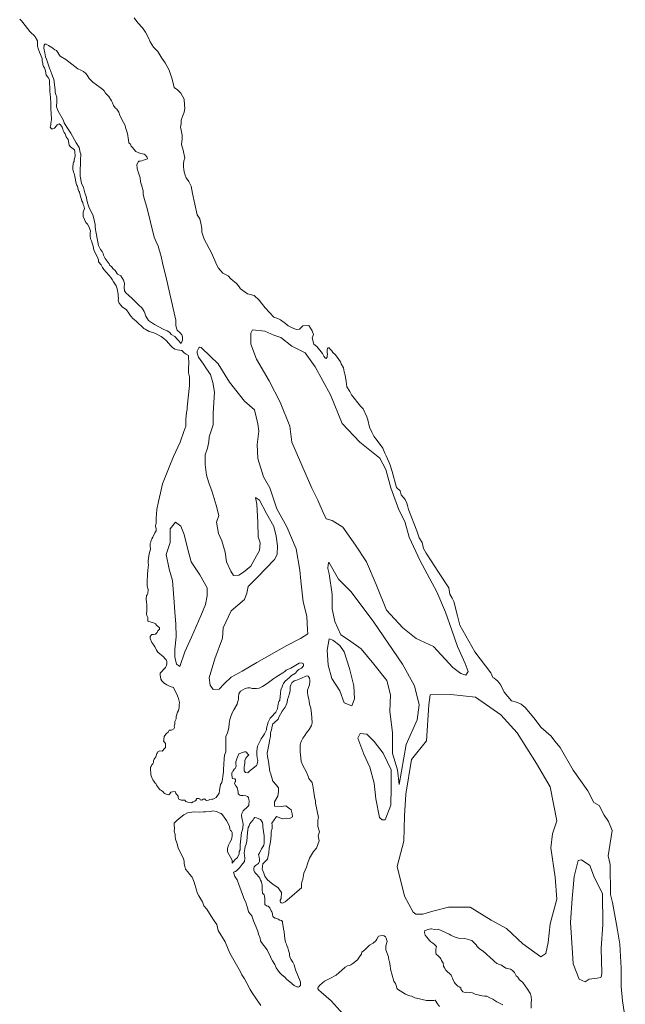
# Model space of a CAD drawing. Header units: metres. Extents: x 347609 to 404409, y 8547781 to 8605413.
# Tile 36 of 39: x 395490 to 395808, y 8600387 to 8600905. Entities that reach past the tile are written whole.
import ezdxf

# ---------------------------------------------------------------- set-up
doc = ezdxf.new("R2010")
doc.units = ezdxf.units.M
doc.layers.add('01. RIO', color=7, linetype='Continuous', lineweight=5, true_color=0x2776bb)

# ---------------------------------------------------------------- blocks, each defined once
blk = doc.blocks.new('REIORORI')
at = {"layer": '01. RIO', "color": 152, "lineweight": 15, "true_color": 0x2776bb, "flags": 128}
blk.add_lwpolyline([(395550.03, 8600905.56), (395552.1, 8600902.88), (395554.51, 8600900.36), (395556, 8600898), (395557.69, 8600895.08), (395558.57, 8600892.92), (395560.26, 8600890.05), (395562.57, 8600887.84), (395563.54, 8600886.18), (395564.74, 8600884.27), (395566.41, 8600881.88), (395568.45, 8600878.05), (395569.88, 8600873.86), (395570.6, 8600871.23), (395571.2, 8600868.84), (395572.87, 8600867.64), (395574.67, 8600865.97), (395576.34, 8600862.74), (395576.58, 8600859.75), (395576.7, 8600857.95), (395576.46, 8600855.92), (395574.79, 8600851.73), (395574.79, 8600849.82), (395574.55, 8600848.02), (395574.67, 8600847.31), (395575.39, 8600843.84), (395575.39, 8600841.92), (395575.03, 8600838.93), (395575.82, 8600836.02), (395576.69, 8600831.66), (395576.23, 8600830.37), (395576.07, 8600828.83), (395576.02, 8600827.19), (395576.23, 8600825.85), (395576.48, 8600824.47), (395576.89, 8600822.83), (395577.41, 8600821.44), (395578.89, 8600819.49), (395580.08, 8600817.08), (395580.83, 8600813.11), (395583.28, 8600801.97), (395584.72, 8600799.81), (395585.22, 8600797.62), (395585.67, 8600794.79), (395585.79, 8600792.87), (395586.87, 8600789.17), (395590.82, 8600781.87), (395591.89, 8600779.48), (395593.69, 8600775.17), (395594.52, 8600773.85), (395596.68, 8600771.22), (395599.55, 8600769.79), (395600.98, 8600768.35), (395603.97, 8600765.84), (395605.05, 8600764.52), (395606.13, 8600763.09), (395609.71, 8600760.34), (395613.3, 8600759.5), (395615.93, 8600757.11), (395617.01, 8600755.43), (395619.04, 8600753.04), (395623.59, 8600748.13), (395625.74, 8600747.42), (395627.06, 8600746.7), (395629.69, 8600744.78), (395631.12, 8600743.59), (395633.16, 8600742.51), (395635.55, 8600741.67), (395637.11, 8600741.79), (395638.9, 8600743.47), (395642.01, 8600743.71), (395643.8, 8600740.96), (395644.4, 8600738.92), (395643.8, 8600737.25), (395644.64, 8600733.9), (395646.2, 8600732.7), (395649.2, 8600728.93), (395649.86, 8600727.52), (395650.41, 8600726.86), (395651.04, 8600726.31), (395651.66, 8600727.13), (395651.66, 8600727.91), (395651.78, 8600728.42), (395651.62, 8600729.67), (395651.54, 8600730.8), (395651.86, 8600731.7), (395652.17, 8600732.01), (395652.68, 8600731.9), (395653.22, 8600731.31), (395654, 8600730.37), (395654.67, 8600729.51), (395656.07, 8600728.26), (395658.65, 8600724.63), (395658.96, 8600723.5), (395660.21, 8600721.47), (395660.64, 8600719.4), (395661.07, 8600717.6), (395661.7, 8600714.32), (395662.05, 8600711.51), (395663.53, 8600708.97), (395664.35, 8600707.21), (395669.14, 8600701.33), (395670.58, 8600699.83), (395672.49, 8600695.73), (395672.97, 8600694.02), (395673.86, 8600690.33), (395675.16, 8600687.59), (395676.18, 8600685.48), (395677.28, 8600684.04), (395677.96, 8600683.22), (395680.97, 8600679.2), (395681.99, 8600676.56), (395682.69, 8600675.11), (395683.98, 8600671.99), (395684.84, 8600670.27), (395685.81, 8600666.89), (395688.06, 8600658.56), (395690.06, 8600656.7), (395690.48, 8600654.74), (395692.59, 8600652.18), (395693.48, 8600650.34), (395693.89, 8600649.11), (395694.43, 8600646.99), (395698.76, 8600635.73), (395699.95, 8600632.02), (395701.63, 8600629.63), (395702.35, 8600626.4), (395703.78, 8600624), (395706.65, 8600619.34), (395707.84, 8600617.54), (395710.26, 8600614.05), (395715.62, 8600605.7), (395716.1, 8600602.35), (395717.36, 8600600.34), (395718.27, 8600598.46), (395720.15, 8600590.99), (395721.39, 8600586.04), (395729.34, 8600572.07), (395737.69, 8600560.99), (395738.79, 8600558.65), (395739.44, 8600558.21), (395740.36, 8600557.44), (395741.44, 8600556.63), (395742.96, 8600554.47), (395744.67, 8600550.79), (395748.52, 8600546.25), (395751.27, 8600545.65), (395753.66, 8600544.57), (395755.69, 8600542.78), (395760.3, 8600537.4), (395764.27, 8600532.19), (395769.51, 8600527.79), (395771.39, 8600525.07), (395774.11, 8600521.72), (395781.02, 8600509.79), (395788.76, 8600498.9), (395791.9, 8600492.83), (395794.63, 8600491.16), (395797.35, 8600486.13), (395799.64, 8600482.78), (395801.53, 8600478.11), (395799.44, 8600464.78), (395800.49, 8600460.17), (395800.7, 8600444.47), (395801.69, 8600440.2), (395803.84, 8600428.56), (395804.25, 8600425.63), (395805.51, 8600418.3), (395806.35, 8600405.74), (395806.35, 8600396.11), (395807.04, 8600388.47), (395808.44, 8600379.16)], dxfattribs=at)
at = {"layer": '01. RIO', "color": 152, "linetype": 'Continuous', "lineweight": 15, "true_color": 0x2776bb, "flags": 128}
for points in [[(395616.81, 8600385.97), (395612.17, 8600392.73), (395611.14, 8600394.51), (395609.3, 8600397.79), (395608.13, 8600400.12), (395606.7, 8600402.1), (395606.08, 8600403.74), (395600.41, 8600413.65), (395598.02, 8600419.46), (395594.33, 8600425.55), (395593.57, 8600428.62), (395592.14, 8600430.61), (395590.57, 8600433), (395588.31, 8600436.69), (395586.81, 8600438.54), (395586.06, 8600440.59), (395585.24, 8600442.02), (395584.14, 8600443.66), (395583.46, 8600445.03), (395582.91, 8600446.67), (395581.68, 8600450.98), (395580.59, 8600453.57), (395579.22, 8600455.15), (395578.33, 8600456.38), (395577.17, 8600457.81), (395576.76, 8600459.11), (395576.49, 8600460.75), (395576.42, 8600461.98), (395576.08, 8600463.21), (395573.21, 8600468.95), (395572.59, 8600471.62), (395571.84, 8600473.6), (395571.7, 8600474.9), (395571.63, 8600476), (395571.16, 8600477.7), (395571.29, 8600479.21), (395571.16, 8600481.12), (395571.16, 8600481.94), (395572.45, 8600483.24), (395573.82, 8600484.47), (395576.21, 8600486.32), (395578.2, 8600487.41), (395581.66, 8600487.87), (395584.71, 8600487.75), (395586.58, 8600487.9), (395587.71, 8600487.98), (395590.41, 8600488.06), (395591.46, 8600488.37), (395593.46, 8600488.06), (395594.82, 8600487.42), (395595.79, 8600486.96), (395596.53, 8600486.29), (395597.86, 8600484.53), (395598.68, 8600483.32), (395600.17, 8600480.31), (395600.52, 8600478.87), (395600.75, 8600478.09), (395601.26, 8600477.7), (395601.73, 8600477.11), (395601.61, 8600476.1), (395601.61, 8600475.35), (395601.53, 8600474.22), (395601.26, 8600473.4), (395600.44, 8600471.76), (395599.66, 8600470.35), (395599.23, 8600468.67), (395599.15, 8600467.81), (395599.15, 8600466.88), (395601.6, 8600462.44), (395601.6, 8600460.88), (395603.01, 8600462.6), (395604.38, 8600463.97), (395605.34, 8600465.81), (395605.4, 8600467.04), (395605.81, 8600467.93), (395605.95, 8600468.82), (395605.88, 8600470.46), (395606.02, 8600472.17), (395606.63, 8600476.95), (395607.04, 8600478.46), (395607.32, 8600479.62), (395607.39, 8600481.26), (395607.32, 8600482.42), (395607.11, 8600483.24), (395606.77, 8600484.75), (395606.63, 8600485.98), (395606.77, 8600487), (395607.45, 8600488.37), (395609.91, 8600490.69), (395610.37, 8600491.23), (395610.49, 8600492.25), (395610.57, 8600493.07), (395610.61, 8600493.69), (395610.41, 8600494.47), (395610.18, 8600495.45), (395609.71, 8600495.92), (395608.77, 8600496.27), (395607.52, 8600496.43), (395606.23, 8600496.58), (395605.69, 8600496.7), (395604.87, 8600497.44), (395604.75, 8600498.3), (395604.59, 8600499.2), (395604.21, 8600500.74), (395603.59, 8600501.57), (395602.83, 8600502.73), (395603.05, 8600503.29), (395603.17, 8600503.6), (395603.34, 8600503.82), (395603.34, 8600504.11), (395603.43, 8600504.71), (395602.99, 8600505.21), (395601.87, 8600505.43), (395601.69, 8600506.01), (395601.49, 8600507.55), (395601.49, 8600508), (395601.54, 8600508.44), (395601.69, 8600508.71), (395602, 8600509), (395602.25, 8600509.56), (395602.76, 8600510.38), (395603.21, 8600510.72), (395603.57, 8600511.34), (395603.68, 8600512.21), (395603.61, 8600513.02), (395603.6, 8600514.16), (395604.14, 8600515.73), (395604.83, 8600517.51), (395605.24, 8600518.33), (395607.63, 8600519.35), (395608.06, 8600519.49), (395608.79, 8600519.49), (395609.22, 8600519.25), (395609.65, 8600518.48), (395610.43, 8600517.85), (395609.75, 8600517.17), (395608.93, 8600516.07), (395608.25, 8600514.84), (395608.25, 8600513.34), (395608.11, 8600512.52), (395608.05, 8600511.39), (395607.89, 8600509.51), (395608.63, 8600508.6), (395609.91, 8600508.44), (395611.08, 8600509.58), (395612.57, 8600510.69), (395614.4, 8600512.27), (395614.82, 8600513.04), (395615.08, 8600514.91), (395614.87, 8600516.28), (395614.67, 8600518.12), (395614.6, 8600519.76), (395614.81, 8600521.2), (395615.01, 8600522.5), (395616.9, 8600526.33), (395618.07, 8600528.01), (395618.65, 8600528.94), (395619.12, 8600529.92), (395619.71, 8600531.05), (395619.75, 8600531.99), (395620.66, 8600535.15), (395621.64, 8600537.18), (395622.87, 8600538.41), (395623.88, 8600539.71), (395624.56, 8600540.32), (395625.45, 8600542.1), (395625.72, 8600543.53), (395625.86, 8600544.56), (395626.13, 8600545.86), (395626.68, 8600546.73), (395627.14, 8600550.27), (395627.2, 8600552.05), (395627.97, 8600553.71), (395628.37, 8600554.66), (395628.73, 8600555.43), (395629.41, 8600556.39), (395630.71, 8600557.62), (395631.6, 8600558.37), (395632.9, 8600559.6), (395634.95, 8600560.9), (395636.11, 8600562.26), (395636.8, 8600562.74), (395638.16, 8600563.56), (395639.19, 8600564.79), (395639.26, 8600565.82), (395638.16, 8600566.3), (395636.93, 8600566.16), (395634.2, 8600564.45), (395632.49, 8600563.49), (395630.03, 8600562.4), (395629.28, 8600561.79), (395628.39, 8600561.1), (395626.03, 8600559.6), (395624.56, 8600558.81), (395623.58, 8600558.04), (395620.78, 8600556.01), (395618.97, 8600554.78), (395617.59, 8600553.92), (395615.81, 8600552.9), (395614.38, 8600552.83), (395613.08, 8600552.76), (395612.19, 8600552.83), (395611.16, 8600553.1), (395609.87, 8600553.17), (395608.43, 8600552.83), (395607.34, 8600552.15), (395606.11, 8600551.4), (395605.22, 8600549.89), (395605.01, 8600548.18), (395605.01, 8600547.16), (395604.47, 8600545.38), (395604.33, 8600544.56), (395602.55, 8600541.62), (395601.66, 8600540.05), (395600.98, 8600538.07), (395600.5, 8600536.56), (395600.16, 8600534.44), (395599.82, 8600532.05), (395599.14, 8600529.52), (395598.31, 8600527.54), (395598.31, 8600519.47), (395597.63, 8600517.69), (395597.43, 8600515.71), (395597.36, 8600513.05), (395597.15, 8600510.24), (395597.08, 8600509.01), (395596.74, 8600506.55), (395596.61, 8600505.12), (395596.2, 8600503.41), (395595.51, 8600502.31), (395595.17, 8600500.33), (395595.03, 8600499.1), (395594.76, 8600497.8), (395593.27, 8600495.53), (395592.02, 8600494.67), (395591.43, 8600494.55), (395590.92, 8600494.59), (395589.91, 8600494.43), (395589.28, 8600493.96), (395588.15, 8600493.89), (395587.68, 8600494.28), (395587.13, 8600494.71), (395586.35, 8600494.51), (395585.69, 8600494.08), (395584.91, 8600494.24), (395584.6, 8600494.78), (395583.93, 8600494.98), (395583.03, 8600494.9), (395582.76, 8600494.47), (395582.68, 8600493.96), (395581.94, 8600493.57), (395581.2, 8600493.14), (395580.26, 8600492.71), (395579.52, 8600492.75), (395578.39, 8600492.99), (395577.37, 8600493.26), (395576.75, 8600493.96), (395575.69, 8600494.12), (395574.91, 8600494.08), (395574.12, 8600494.31), (395573.58, 8600494.63), (395573.27, 8600495.37), (395573.19, 8600496.15), (395572.41, 8600497.28), (395571.9, 8600497.91), (395571.67, 8600498.53), (395570.3, 8600498.46), (395569.4, 8600498.18), (395568.86, 8600497.32), (395568.31, 8600496.93), (395567.41, 8600496.97), (395566.86, 8600497.28), (395566.32, 8600497.52), (395565.65, 8600497.95), (395565.42, 8600498.34), (395564.52, 8600499.16), (395563.78, 8600499.51), (395563.19, 8600500.02), (395562.96, 8600500.6), (395561.79, 8600501.93), (395561.44, 8600502.75), (395561.01, 8600503.22), (395560.38, 8600504.08), (395559.95, 8600504.82), (395559.64, 8600505.41), (395559.4, 8600505.88), (395558.97, 8600506.93), (395558.9, 8600507.44), (395558.9, 8600508.07), (395558.66, 8600510.25), (395558.7, 8600511.35), (395559.05, 8600511.74), (395559.25, 8600512.25), (395559.48, 8600512.67), (395559.91, 8600513.22), (395560.26, 8600513.81), (395560.3, 8600514.82), (395560.62, 8600515.68), (395560.97, 8600516.19), (395561.51, 8600516.85), (395561.75, 8600517.25), (395561.9, 8600517.99), (395562.02, 8600518.53), (395562.33, 8600518.96), (395562.61, 8600519.39), (395562.96, 8600519.71), (395563.7, 8600520.02), (395564.76, 8600519.78), (395565.18, 8600520.1), (395565.81, 8600521.11), (395566.2, 8600521.39), (395566.59, 8600521.82), (395566.59, 8600522.75), (395566.51, 8600523.81), (395566.12, 8600524.55), (395565.54, 8600525.1), (395565.73, 8600525.55), (395565.69, 8600525.96), (395565.96, 8600527.56), (395566.75, 8600528.73), (395567.18, 8600529.16), (395568.08, 8600529.78), (395568.5, 8600530.87), (395569.8, 8600530.85), (395570.91, 8600531.61), (395571.28, 8600532.2), (395571.12, 8600533.03), (395571.43, 8600533.98), (395571.49, 8600535.45), (395572.14, 8600536.9), (395572.2, 8600538.03), (395572.88, 8600540.37), (395573.36, 8600541.19), (395573.7, 8600542.7), (395573.77, 8600544.34), (395573.9, 8600545.36), (395573.43, 8600547.55), (395572.95, 8600548.85), (395570.83, 8600553.22), (395568.98, 8600553.91), (395567.34, 8600554.66), (395565.91, 8600555.55), (395564.75, 8600556.78), (395564.2, 8600557.67), (395563.86, 8600559.92), (395563.79, 8600560.88), (395566.59, 8600563.89), (395567.14, 8600564.91), (395567.27, 8600565.8), (395567.27, 8600566.96), (395567, 8600567.78), (395566.32, 8600568.6), (395565.5, 8600569.49), (395562.63, 8600571.89), (395561.94, 8600572.98), (395561.6, 8600573.39), (395560.99, 8600574.62), (395560.44, 8600575.65), (395559.41, 8600577.01), (395558.59, 8600579.06), (395558.53, 8600580.16), (395559, 8600580.83), (395559.43, 8600581.13), (395559.79, 8600581.15), (395560.32, 8600581.2), (395561.27, 8600581.34), (395562.13, 8600582.29), (395562.58, 8600583.03), (395563.37, 8600583.96), (395563.41, 8600584.66), (395561.85, 8600586.05), (395561.41, 8600586.73), (395560.23, 8600587.24), (395558.51, 8600587.78), (395557.88, 8600588), (395557.3, 8600588.28), (395557.26, 8600590.11), (395556.71, 8600591.13), (395556.55, 8600592.1), (395556.79, 8600593.7), (395556.83, 8600594.17), (395556.79, 8600595.31), (395556.75, 8600595.93), (395556.71, 8600597.26), (395556.59, 8600597.73), (395556.55, 8600598.7), (395556.51, 8600599.29), (395556.48, 8600599.76), (395556.44, 8600600.27), (395556.59, 8600601.2), (395556.63, 8600601.75), (395557.02, 8600602.1), (395557.37, 8600602.81), (395557.41, 8600604.88), (395557.26, 8600605.31), (395557.06, 8600606.13), (395556.94, 8600606.99), (395556.94, 8600607.57), (395556.87, 8600608.08), (395556.87, 8600608.67), (395557.18, 8600612.96), (395557.22, 8600614.84), (395557.41, 8600616.56), (395557.61, 8600617.65), (395557.49, 8600619.1), (395557.45, 8600619.99), (395558.04, 8600623.7), (395558.72, 8600626.12), (395558.57, 8600627.84), (395558.6, 8600629.07), (395558.82, 8600629.8), (395559.06, 8600630.76), (395559.49, 8600631.56), (395559.98, 8600632.38), (395560.93, 8600634.68), (395561.67, 8600635.74), (395561.75, 8600636.87), (395561.55, 8600637.49), (395561.28, 8600638.27), (395561.44, 8600639.21), (395561.75, 8600639.64), (395561.75, 8600640.85), (395561.71, 8600641.75), (395561.9, 8600645.23), (395561.98, 8600646.2), (395561.98, 8600646.87), (395562.96, 8600651.18), (395563.98, 8600655.7), (395565.08, 8600660.48), (395568.57, 8600669.16), (395570.87, 8600674.75), (395574.34, 8600682.34), (395576.29, 8600687.93), (395577.37, 8600690.79), (395577.3, 8600692.43), (395577.37, 8600694.41), (395577.44, 8600696.05), (395577.64, 8600697.9), (395577.92, 8600699.61), (395578.05, 8600700.84), (395579.15, 8600712.19), (395579.15, 8600716.7), (395578.74, 8600718.75), (395578.74, 8600720.25), (395578.67, 8600721.82), (395578.87, 8600723.4), (395578.67, 8600727.98), (395577.51, 8600728.73), (395576.35, 8600729.34), (395575.18, 8600730.64), (395572.72, 8600730.91), (395571.48, 8600731.26), (395570.32, 8600732.21), (395569.57, 8600732.83), (395566.97, 8600735.9), (395565.74, 8600736.93), (395564.38, 8600738.02), (395561.37, 8600739.6), (395560, 8600740.07), (395557.95, 8600740.62), (395555.9, 8600741.71), (395555.22, 8600742.12), (395551.12, 8600745.95), (395550.23, 8600746.7), (395549.27, 8600747.59), (395548.66, 8600748.35), (395547.84, 8600749.37), (395547.36, 8600750.26), (395546.06, 8600751.97), (395543.87, 8600753.61), (395543.12, 8600754.5), (395542.16, 8600755.52), (395541.68, 8600757.03), (395541.82, 8600757.98), (395541.75, 8600759.08), (395541.62, 8600760.17), (395541.14, 8600763.04), (395540.73, 8600764.61), (395539.16, 8600766.73), (395538.61, 8600767.9), (395537.86, 8600768.99), (395536.9, 8600770.08), (395535.4, 8600771.72), (395534.23, 8600773.16), (395533.41, 8600774.32), (395532.73, 8600775.62), (395531.43, 8600777.19), (395531.36, 8600778.22), (395531.02, 8600779.11), (395528.97, 8600783.55), (395528.56, 8600785.4), (395528.01, 8600786.97), (395527.67, 8600788.34), (395527.19, 8600789.36), (395526.92, 8600790.8), (395526.99, 8600792.37), (395527.19, 8600793.46), (395526.24, 8600795.85), (395525.62, 8600796.95), (395524.73, 8600797.91), (395523.98, 8600799.41), (395523.23, 8600800.98), (395523.37, 8600802.21), (395523.3, 8600803.31), (395523.91, 8600805.22), (395523.57, 8600806.59), (395523.23, 8600807.41), (395523.03, 8600808.36), (395522.55, 8600809.32), (395521.56, 8600812.95), (395521.44, 8600813.89), (395520.94, 8600814.36), (395520.66, 8600815.26), (395520.47, 8600816.16), (395520.23, 8600816.98), (395519.84, 8600817.68), (395519.61, 8600818.42), (395518.94, 8600822.02), (395518.79, 8600823.23), (395518.63, 8600823.74), (395518.28, 8600824.4), (395517.85, 8600825.96), (395517.85, 8600827.17), (395517.97, 8600828.74), (395518.2, 8600829.56), (395518.55, 8600829.95), (395518.55, 8600830.61), (395518.67, 8600831.59), (395519.14, 8600832.76), (395519.14, 8600833.66), (395518.94, 8600834.4), (395518.83, 8600835.18), (395518.71, 8600836.08), (395517.38, 8600837.13), (395516.68, 8600837.68), (395515.98, 8600838.62), (395515.43, 8600841.51), (395514.34, 8600843.03), (395513.75, 8600844.48), (395513.36, 8600845.26), (395512.73, 8600846.24), (395512.62, 8600846.98), (395512.23, 8600848.03), (395511.87, 8600848.54), (395511.44, 8600849.2), (395510.59, 8600849.79), (395509.65, 8600849.24), (395509.18, 8600848.81), (395508.87, 8600848.42), (395508.55, 8600847.95), (395508.16, 8600847.45), (395507.42, 8600847.21), (395506.64, 8600847.21), (395506.02, 8600847.99), (395506.09, 8600848.7), (395506.25, 8600849.2), (395506.29, 8600849.87), (395506.45, 8600851.2), (395506.6, 8600851.86), (395506.64, 8600852.6), (395506.64, 8600853.23), (395506.48, 8600854.24), (395506.25, 8600858.54), (395506.25, 8600860.77), (395506.02, 8600865.69), (395505.82, 8600866.39), (395505.74, 8600868.15), (395505.7, 8600869.32), (395505.59, 8600870.69), (395505.66, 8600871.31), (395505.63, 8600871.82), (395505.55, 8600872.99), (395504.84, 8600874.24), (395503.91, 8600875.41), (395503.48, 8600877.6), (395502.93, 8600879.2), (395502.5, 8600879.91), (395502.15, 8600881.04), (395502.03, 8600881.7), (395501.76, 8600882.84), (395501.68, 8600884.09), (395500.35, 8600887.45), (395499.84, 8600888.89), (395499.34, 8600890.61), (395499.26, 8600891.47), (395499.22, 8600892.64), (395499.22, 8600893.5), (395498.01, 8600895.49), (395497.5, 8600896.2), (395495.94, 8600897.64), (395495.2, 8600898.38), (395491.48, 8600903.17), (395490.79, 8600903.99), (395489.9, 8600904.88)], [(395574.77, 8600734.2), (395575.12, 8600735.22), (395575.46, 8600735.97), (395575.46, 8600737.68), (395575.18, 8600738.85), (395574.23, 8600739.94), (395572.65, 8600741.31), (395571.97, 8600743.56), (395571.97, 8600746.57), (395567.17, 8600768.06), (395565.07, 8600776.64), (395564.23, 8600779.99), (395562.77, 8600785.43), (395561.72, 8600787.73), (395560.68, 8600790.25), (395556.7, 8600805.95), (395555.44, 8600810.49), (395554.85, 8600812.77), (395554.85, 8600814.56), (395554.01, 8600817.67), (395553.53, 8600819.35), (395553.29, 8600821.38), (395552.21, 8600824.49), (395551.74, 8600826.28), (395551.5, 8600828.44), (395552.34, 8600829.95), (395552.61, 8600830.17), (395553.26, 8600830.19), (395554.06, 8600830.31), (395555.02, 8600830.64), (395556.6, 8600831.24), (395557.07, 8600831.42), (395557.03, 8600832.02), (395556.78, 8600832.52), (395555.96, 8600833.5), (395555.33, 8600833.92), (395553.63, 8600834.26), (395552.5, 8600834.61), (395550.91, 8600835.31), (395549.08, 8600837.5), (395548.53, 8600838.11), (395548.12, 8600839.07), (395547.23, 8600839.82), (395547.09, 8600841.46), (395547.03, 8600842.35), (395546.82, 8600843.72), (395546.48, 8600845.22), (395545.93, 8600846.79), (395545.52, 8600847.95), (395545.39, 8600848.84), (395544.5, 8600850.42), (395542.58, 8600854.18), (395542.04, 8600856.02), (395541.01, 8600857.52), (395540.05, 8600858.21), (395539.23, 8600859.51), (395538.69, 8600860.87), (395538.28, 8600861.83), (395537.59, 8600862.86), (395536.77, 8600864.22), (395535.88, 8600865.04), (395535.06, 8600865.86), (395534.38, 8600867.1), (395533.7, 8600867.92), (395532.19, 8600868.87), (395528.3, 8600871.74), (395526.52, 8600873.59), (395525.43, 8600875.43), (395524.74, 8600876.32), (395523.51, 8600877.28), (395522.15, 8600878.03), (395520.57, 8600878.72), (395514.12, 8600883.7), (395511.13, 8600885.38), (395509.21, 8600888.37), (395508.43, 8600888.8), (395507.49, 8600889.46), (395506.75, 8600889.97), (395505.03, 8600891.03), (395503.78, 8600891.69), (395503.19, 8600891.73), (395502.72, 8600891.14), (395502.61, 8600889.66), (395503.04, 8600887.08), (395503.31, 8600886.11), (395503.54, 8600885.09), (395504.09, 8600883.88), (395505.73, 8600878.53), (395506.04, 8600877.86), (395506.98, 8600875.36), (395507.14, 8600874.86), (395507.76, 8600873.64), (395508.03, 8600872.43), (395508, 8600871.81), (395508.46, 8600868.88), (395508.54, 8600867.63), (395508.58, 8600866.34), (395508.89, 8600865.29), (395509.44, 8600863.84), (395509.48, 8600863.06), (395509.44, 8600860.91), (395509.21, 8600859.54), (395509.25, 8600858.8), (395509.71, 8600857.43), (395510.22, 8600856.46), (395512.72, 8600851.93), (395513.31, 8600850.25), (395514.67, 8600848.1), (395516.86, 8600844.89), (395519.6, 8600839.74), (395521.16, 8600837.36), (395521.67, 8600834.78), (395521.98, 8600833.84), (395521.98, 8600832.71), (395521.94, 8600831.73), (395521.86, 8600830.83), (395521.86, 8600829.74), (395521.74, 8600824.7), (395521.63, 8600823.72), (395521.63, 8600822.32), (395522.41, 8600818.53), (395523.38, 8600816.38), (395524.24, 8600813.53), (395524.87, 8600811.54), (395525.18, 8600809.74), (395525.41, 8600808.88), (395525.73, 8600807.79), (395526.35, 8600806.15), (395528.58, 8600801.46), (395529.24, 8600798.49), (395529.55, 8600796.77), (395529.63, 8600795.79), (395529.79, 8600794.27), (395529.87, 8600793.25), (395530.18, 8600792.24), (395531.39, 8600785.83), (395531.78, 8600785.09), (395532.48, 8600783.65), (395533.3, 8600782.63), (395533.73, 8600781.65), (395534.01, 8600780.79), (395534.48, 8600779.66), (395534.83, 8600778.96), (395536.94, 8600776.15), (395537.29, 8600775.36), (395538.11, 8600774.7), (395538.97, 8600773.72), (395540.14, 8600772.67), (395541.35, 8600770.64), (395543.12, 8600769.81), (395544.49, 8600767.55), (395544.9, 8600766.6), (395544.97, 8600765.57), (395544.9, 8600763.93), (395545.03, 8600761.88), (395545.79, 8600760.99), (395547.36, 8600759.49), (395549.13, 8600757.98), (395550.23, 8600756.75), (395552.62, 8600754.43), (395554.12, 8600752.93), (395554.81, 8600752.04), (395555.42, 8600751.08), (395555.7, 8600750.26), (395556.24, 8600748.69), (395557.68, 8600746.43), (395560.82, 8600744.18), (395565.4, 8600741.78), (395567.45, 8600740.96), (395568.96, 8600740.07), (395569.64, 8600738.98), (395571.42, 8600737.89), (395572.92, 8600736.38), (395574.77, 8600734.2)], [(395638.05, 8600447.93), (395638.05, 8600449.6), (395638.29, 8600451.04), (395638.77, 8600452.47), (395639.36, 8600455.58), (395640.68, 8600458.81), (395641.28, 8600460.49), (395642.35, 8600463.6), (395644.51, 8600467.07), (395646.06, 8600468.74), (395647.38, 8600472.69), (395646.9, 8600475.32), (395647.62, 8600477.36), (395646.66, 8600480.11), (395646.66, 8600481.66), (395646.78, 8600483.46), (395647.14, 8600485.01), (395645.48, 8600492.38), (395645.55, 8600493.75), (395645.21, 8600494.84), (395645, 8600495.8), (395644.8, 8600497.03), (395644.46, 8600499.28), (395644.18, 8600500.58), (395644.05, 8600501.54), (395643.84, 8600502.36), (395643.77, 8600503.25), (395642.68, 8600504.48), (395641.93, 8600505.37), (395641.86, 8600506.19), (395641.52, 8600507.01), (395640.56, 8600509.13), (395638.78, 8600512.27), (395637.9, 8600514.46), (395637.83, 8600516.3), (395637.42, 8600519.38), (395637.42, 8600520.2), (395637.48, 8600523.07), (395637.96, 8600524.99), (395638.78, 8600526.69), (395639.95, 8600528.06), (395640.83, 8600529.43), (395642.2, 8600531.21), (395643.36, 8600533.33), (395643.7, 8600534.76), (395643.57, 8600537.29), (395643.43, 8600539.61), (395643.29, 8600540.91), (395642.95, 8600542.42), (395642.75, 8600543.51), (395642.41, 8600544.47), (395642.13, 8600546.11), (395641.93, 8600547.2), (395641.65, 8600548.36), (395641.45, 8600549.46), (395641.31, 8600550.48), (395641.24, 8600551.92), (395642.27, 8600554.72), (395642.47, 8600556.43), (395642.47, 8600557.25), (395642.41, 8600558.14), (395641.72, 8600559.23), (395640.7, 8600559.44), (395637.83, 8600558.07), (395635.23, 8600556.98), (395634.34, 8600556.77), (395633.04, 8600555.82), (395632.5, 8600554.72), (395632.15, 8600553.63), (395632.15, 8600551.65), (395631.81, 8600550.21), (395631.27, 8600548.43), (395630.72, 8600546.93), (395630.51, 8600545.49), (395629.9, 8600543.72), (395629.49, 8600542.9), (395627.98, 8600540.78), (395626.21, 8600537.63), (395625.8, 8600536.67), (395623.75, 8600534.69), (395623.06, 8600534.15), (395622.65, 8600533.05), (395622.31, 8600531.07), (395621.9, 8600529.43), (395621.76, 8600527.45), (395621.42, 8600526.08), (395621.01, 8600523.21), (395620.12, 8600518.7), (395620.33, 8600516.99), (395620.81, 8600514.46), (395621.54, 8600509.14), (395622.02, 8600507.71), (395622.98, 8600504), (395624.89, 8600502.09), (395625.97, 8600500.53), (395626.09, 8600498.62), (395625.61, 8600496.1), (395623.93, 8600493.11), (395623.93, 8600490.96), (395627.52, 8600490.72), (395629.92, 8600491.08), (395632.67, 8600488.93), (395633.14, 8600486.89), (395633.38, 8600485.22), (395631.83, 8600484.38), (395630.39, 8600484.62), (395628.12, 8600484.14), (395625.01, 8600485.46), (395622.5, 8600481.99), (395622.74, 8600480.91), (395622.62, 8600479.12), (395622.26, 8600477.44), (395622.26, 8600475.41), (395621.78, 8600472.06), (395621.18, 8600468.71), (395620.94, 8600466.32), (395620.23, 8600462.97), (395617.83, 8600460.57), (395617.48, 8600457.82), (395617.6, 8600457.34), (395618.31, 8600455.67), (395618.91, 8600454.11), (395620.11, 8600452.32), (395621.42, 8600451.12), (395622.98, 8600449.93), (395625.85, 8600448.01), (395627.64, 8600445.5), (395627.4, 8600442.27), (395626.85, 8600441.43), (395626.85, 8600440.69), (395627.02, 8600440.33), (395627.52, 8600439.98), (395628.19, 8600439.8), (395628.83, 8600440.2), (395629.55, 8600440.58), (395633.01, 8600443.62), (395637.07, 8600447.05), (395638.05, 8600447.93)], [(395660.03, 8600381.48), (395653.69, 8600388.54), (395648.55, 8600392.97), (395647.33, 8600394.06), (395646.96, 8600394.59), (395646.8, 8600394.86), (395646.75, 8600395.39), (395646.87, 8600395.66), (395647.07, 8600395.93), (395647.83, 8600396.73), (395650.15, 8600398.79), (395653.09, 8600400.28), (395656.37, 8600401.98), (395657.89, 8600403.45), (395660.71, 8600405.78), (395661.07, 8600406.25), (395662.34, 8600406.98), (395663.36, 8600407.16), (395663.99, 8600407.45), (395665.06, 8600408.15), (395667.6, 8600410.12), (395668.9, 8600412.1), (395669.65, 8600412.99), (395669.92, 8600414.09), (395671.36, 8600415.32), (395673.89, 8600417.71), (395675.8, 8600418.8), (395677.24, 8600420.03), (395677.72, 8600420.99), (395678.54, 8600422.5), (395680.59, 8600422.91), (395681.59, 8600422.7), (395682.29, 8600422.23), (395682.65, 8600421.37), (395683.27, 8600419.73), (395682.53, 8600417.47), (395682.45, 8600416.65), (395682.53, 8600415.4), (395683.95, 8600411.57), (395683.98, 8600409.93), (395684.41, 8600409.19), (395684.77, 8600406.77), (395684.92, 8600405.75), (395684.96, 8600405.13), (395686.72, 8600398.91), (395687.11, 8600398.37), (395687.58, 8600397.63), (395688.12, 8600396.02), (395688.24, 8600395.2), (395688.67, 8600394.62), (395692.85, 8600391.96), (395693.98, 8600391.49), (395695.08, 8600391.14), (395695.94, 8600390.87), (395697.73, 8600390.09), (395698.63, 8600389.85), (395703.93, 8600388.74), (395704.91, 8600388.74), (395706.45, 8600388.6), (395707.81, 8600388.65), (395708.43, 8600388.8), (395709.59, 8600386.95), (395710.75, 8600385.59)], [(395744.01, 8600386.33), (395740.85, 8600387.93), (395738.78, 8600389.38), (395737.22, 8600390.12), (395735.69, 8600390.86), (395734.44, 8600390.86), (395733.12, 8600391.17), (395731.67, 8600391.41), (395731.51, 8600391.41), (395729.52, 8600392.07), (395728.08, 8600392.62), (395726.75, 8600392.93), (395724.91, 8600393.01), (395724.25, 8600392.93), (395723.04, 8600393.2), (395721.87, 8600394.65), (395721.87, 8600395.39), (395721.09, 8600395.86), (395720.3, 8600396.13), (395718.94, 8600397.54), (395718.59, 8600398.09), (395717.88, 8600399.34), (395717.61, 8600400.43), (395717.18, 8600401.17), (395716.79, 8600402.07), (395714.02, 8600404.69), (395713.31, 8600405.78), (395712.84, 8600406.76), (395712.57, 8600408.44), (395712.34, 8600408.91), (395711.79, 8600409.65), (395711.36, 8600410.55), (395711.01, 8600411.13), (395710.58, 8600411.6), (395709.88, 8600412.38), (395709.29, 8600412.77), (395708.94, 8600413.09), (395708.74, 8600413.55), (395708.82, 8600414.57), (395708.82, 8600415.72), (395709.1, 8600417.02), (395708.14, 8600418.12), (395707.18, 8600418.87), (395706.22, 8600419.55), (395705.47, 8600420.23), (395703.97, 8600422.01), (395703.22, 8600422.97), (395702.74, 8600424.4), (395703.08, 8600425.43), (395706.22, 8600426.39), (395706.57, 8600426.39), (395708.07, 8600426.05), (395710.05, 8600426.11), (395715.73, 8600423.52), (395716.75, 8600423.04), (395717.71, 8600422.56), (395719.01, 8600421.94), (395720.65, 8600421.4), (395724, 8600421.26), (395727.69, 8600420.17), (395729.94, 8600417.98), (395730.49, 8600417.09), (395731.72, 8600415.86), (395733.7, 8600414.63), (395739.12, 8600409.73), (395739.56, 8600409.17), (395740.95, 8600408.12), (395742.24, 8600407.52), (395743.33, 8600407.3), (395745.6, 8600405.73), (395748.06, 8600405.22), (395749.08, 8600404.44), (395750.09, 8600403.38), (395751.03, 8600401.71), (395751.89, 8600400.96), (395752.82, 8600399.56), (395753.41, 8600399.01), (395754.5, 8600398.07), (395757.07, 8600394.68), (395758.51, 8600392.22), (395758.92, 8600390.72), (395759.06, 8600388.74), (395758.99, 8600387.71), (395758.85, 8600384.7)]]:
    blk.add_lwpolyline(points, dxfattribs=at)
at = {"layer": '01. RIO', "color": 152, "lineweight": 15, "true_color": 0x2776bb, "flags": 128}
for points in [[(395623.53, 8600738.56), (395618.91, 8600740.77), (395612.29, 8600741.43), (395611.41, 8600739.66), (395611.41, 8600733.94), (395614.5, 8600726.01), (395621.11, 8600714.55), (395626.84, 8600703.31), (395631.91, 8600690.76), (395633.01, 8600682.39), (395643.61, 8600658.1), (395646.69, 8600651.93), (395649.56, 8600645.32), (395651.1, 8600642.02), (395654.19, 8600641.14), (395659.92, 8600637.61), (395666.53, 8600628.14), (395672.26, 8600619.33), (395677.33, 8600607.43), (395682.84, 8600593.98), (395691.44, 8600584.73), (395698.49, 8600579), (395707.53, 8600574.82), (395717.68, 8600563.77), (395721.87, 8600560.69), (395724.51, 8600559.81), (395725.83, 8600561.79), (395724.29, 8600565.98), (395720.1, 8600574.79), (395717.24, 8600583.38), (395713.93, 8600592.85), (395709.3, 8600603.65), (395700.49, 8600619.97), (395694.76, 8600632.31), (395692.55, 8600640.68), (395689.25, 8600646.85), (395685.06, 8600658.3), (395682.41, 8600668), (395679.33, 8600673.94), (395668.75, 8600682.31), (395659.49, 8600692.23), (395653.3, 8600707.29), (395645.37, 8600722.05), (395640.08, 8600729.32), (395633.03, 8600732.85), (395627.3, 8600737.47)], [(395585.71, 8600731.83), (395594.35, 8600723.54), (395600.22, 8600713.87), (395608.17, 8600703.86), (395613.35, 8600699.37), (395615.14, 8600691.95), (395615.69, 8600688.15), (395614.74, 8600681.09), (395615.14, 8600673.76), (395618.13, 8600664.13), (395621.53, 8600658.26), (395625.2, 8600647.27), (395630.49, 8600637.9), (395635.25, 8600626.19), (395637.29, 8600615.04), (395637.69, 8600609.34), (395638.92, 8600598.35), (395640.95, 8600590.75), (395641.36, 8600583.69), (395641.49, 8600581.52), (395637.56, 8600579.08), (395630.5, 8600575.42), (395614.59, 8600566.43), (395606.85, 8600561.82), (395601.15, 8600558.7), (395597.48, 8600555.3), (395594.9, 8600552.45), (395591.64, 8600552.18), (395590.01, 8600554.49), (395589.61, 8600558.42), (395592.59, 8600568.33), (395596.53, 8600579.19), (395596.94, 8600584.62), (395601.15, 8600593.57), (395608.21, 8600599.68), (395609.43, 8600602.94), (395610.11, 8600606.47), (395615, 8600611.35), (395624.01, 8600620.59), (395625.37, 8600623.32), (395625.51, 8600627.82), (395624.83, 8600632.87), (395623.6, 8600637.93), (395619.77, 8600644.75), (395616.09, 8600651.85), (395613.9, 8600653.21), (395614.59, 8600649.8), (395615.13, 8600640.11), (395615.27, 8600632.6), (395616.36, 8600629.33), (395615.95, 8600625.37), (395613.63, 8600621), (395611.44, 8600617.18), (395607.62, 8600613.9), (395605.16, 8600612.4), (395602.29, 8600612.26), (395600.93, 8600614.45), (395598.74, 8600619.36), (395597.92, 8600624.55), (395596.29, 8600630.42), (395594.51, 8600634.24), (395593.42, 8600640.25), (395594.64, 8600643.84), (395593.27, 8600649.16), (395591.22, 8600656.26), (395589.31, 8600661.04), (395588.08, 8600664.99), (395587.53, 8600670.59), (395587.53, 8600675.64), (395588.76, 8600679.19), (395589.31, 8600682.47), (395589.58, 8600685.12), (395591.63, 8600691.4), (395591.63, 8600697.68), (395592.31, 8600708.74), (395591.49, 8600713.79), (395590.26, 8600718.02), (395588.08, 8600720.88), (395586.57, 8600723.34), (395584.03, 8600727.12), (395583.17, 8600729.25), (395583.26, 8600730.28), (395584.15, 8600731.92), (395584.74, 8600732.24), (395585.33, 8600732.14)], [(395574.15, 8600564.36), (395576.71, 8600572.04), (395580.34, 8600579.72), (395585.25, 8600591.03), (395587.6, 8600597), (395588.45, 8600601.48), (395588.45, 8600605.75), (395584.61, 8600612.58), (395580.13, 8600619.41), (395578.21, 8600626.66), (395576.5, 8600633.7), (395574.58, 8600638.18), (395571.8, 8600640.31), (395569.03, 8600636.69), (395569.03, 8600629.65), (395566.89, 8600623.25), (395568.6, 8600615.57), (395570.31, 8600609.59), (395571.16, 8600598.28), (395571.59, 8600592.95), (395572.02, 8600586.76), (395572.23, 8600579.94), (395571.59, 8600573.54), (395571.59, 8600569.48), (395572.46, 8600565.6), (395573.42, 8600564.83)], [(395652.56, 8600619.29), (395657.56, 8600610.28), (395664.23, 8600603.61), (395676.24, 8600587.61), (395691.25, 8600565.6), (395697.59, 8600554.27), (395699.93, 8600544.27), (395698.92, 8600536.26), (395693.25, 8600523.26), (395689.58, 8600502.25), (395688.58, 8600509.92), (395685.92, 8600518.59), (395685.92, 8600529.59), (395684.56, 8600540.7), (395684.98, 8600549.48), (395683.09, 8600557), (395676.19, 8600565.57), (395669.5, 8600573.73), (395662.81, 8600578.33), (395658.84, 8600581.04), (395655.7, 8600587.94), (395654.24, 8600594.63), (395654.24, 8600602.15), (395652.63, 8600613.03), (395651.98, 8600615.83), (395652.14, 8600617.96)], [(395652.68, 8600578.82), (395651.63, 8600573.03), (395652.16, 8600565.02), (395654.13, 8600558.05), (395658.34, 8600551.48), (395660.57, 8600545.17), (395664.52, 8600543.72), (395665.96, 8600547.4), (395665.7, 8600554.24), (395663.33, 8600563.31), (395660.57, 8600572.11), (395658.21, 8600575.4), (395654.53, 8600578.29)], [(395696.79, 8600435.06), (395692.32, 8600443.59), (395688.47, 8600459.22), (395691.92, 8600472.42), (395692.32, 8600485.82), (395692.93, 8600497.19), (395695.99, 8600515.52), (395703.91, 8600525.26), (395705.13, 8600544.14), (395705.74, 8600549.42), (395716.71, 8600549.62), (395729.71, 8600548.2), (395742.91, 8600538.86), (395751.64, 8600529.53), (395761.8, 8600513.28), (395768.91, 8600501.1), (395772.36, 8600483.24), (395770.12, 8600476.33), (395769.31, 8600469.02), (395771.55, 8600453.54), (395772.36, 8600441.97), (395768.91, 8600428.97), (395767.89, 8600419.23), (395766.68, 8600413.34), (395764.03, 8600411.72), (395754.49, 8600418.41), (395745.96, 8600426.54), (395737.83, 8600431), (395726.87, 8600437.7), (395715.49, 8600437.7), (395707.16, 8600435.67), (395701.97, 8600434.05), (395698.29, 8600434.13)], [(395679.17, 8600484.88), (395677.27, 8600494.79), (395676.42, 8600503.02), (395674.1, 8600511.45), (395670.94, 8600518.2), (395667.77, 8600526.64), (395669.04, 8600529.17), (395672.41, 8600528.74), (395676.42, 8600524.95), (395681.06, 8600518.83), (395685.28, 8600509.98), (395685.28, 8600500.7), (395685.07, 8600491.42), (395682.12, 8600483.62), (395680.49, 8600483.65)], [(395796.15, 8600403.28), (395795.76, 8600415.99), (395796.66, 8600428.58), (395796.4, 8600444.88), (395792.29, 8600453.23), (395789.85, 8600459.65), (395785.36, 8600462.6), (395783.56, 8600462.34), (395781.63, 8600453.87), (395780.48, 8600442.31), (395779.58, 8600429.73), (395780.73, 8600413.68), (395780.99, 8600407.9), (395784.25, 8600399.83), (395787.29, 8600398.44), (395789.47, 8600399.83), (395793.58, 8600400.33), (395795.6, 8600400.83), (395795.92, 8600401.72)]]:
    blk.add_lwpolyline(points, close=True, dxfattribs=at)
at = {"layer": '01. RIO', "color": 152, "linetype": 'Continuous', "lineweight": 15, "true_color": 0x2776bb, "flags": 128}
blk.add_lwpolyline([(395628.74, 8600426.42), (395628.1, 8600429.65), (395628.1, 8600430.16), (395627.63, 8600430.82), (395626.81, 8600430.94), (395625.8, 8600431.44), (395625.21, 8600431.72), (395624.35, 8600431.99), (395623.42, 8600432.58), (395623.06, 8600433.09), (395622.83, 8600433.67), (395622.83, 8600434.3), (395622.48, 8600435.39), (395622.13, 8600435.78), (395621.39, 8600437.46), (395620.53, 8600438.2), (395619.78, 8600438.44), (395618.89, 8600439.1), (395618.81, 8600439.84), (395618.89, 8600441.01), (395618.81, 8600441.76), (395618.81, 8600442.38), (395618.69, 8600443.51), (395618.42, 8600444.22), (395617.67, 8600445.19), (395617.48, 8600447.3), (395617.52, 8600448.44), (395617.52, 8600449.37), (395617.28, 8600450.12), (395617.05, 8600451.09), (395616.54, 8600451.99), (395616.19, 8600453.09), (395615.68, 8600453.79), (395614.63, 8600454.88), (395613.96, 8600455.7), (395613.46, 8600456.29), (395613.07, 8600457.19), (395613.1, 8600458.05), (395613.22, 8600459.06), (395613.89, 8600459.73), (395614.51, 8600460.04), (395614.98, 8600460.39), (395615.57, 8600460.78), (395616, 8600461.99), (395616.11, 8600462.93), (395615.84, 8600464.1), (395615.64, 8600464.76), (395615.57, 8600465.55), (395616.11, 8600466.25), (395617.05, 8600468.36), (395617.83, 8600469.49), (395618.3, 8600470.35), (395618.46, 8600471.44), (395618.49, 8600475.47), (395618.1, 8600477.38), (395617.91, 8600478.94), (395617.75, 8600479.84), (395617.79, 8600481.05), (395617.64, 8600482.34), (395616.48, 8600483.86), (395614.43, 8600484.75), (395613.54, 8600484.88), (395613.13, 8600484.41), (395612.72, 8600483.65), (395611.55, 8600482.35), (395610.88, 8600481.55), (395610.52, 8600480.54), (395610.06, 8600479.74), (395609.66, 8600477.01), (395609.29, 8600472.4), (395608.98, 8600470.93), (395608.55, 8600469.73), (395608.37, 8600468.44), (395607.97, 8600466.32), (395608.27, 8600463.62), (395608.07, 8600461.71), (395606.57, 8600459.8), (395605.54, 8600458.5), (395604.17, 8600457.06), (395603.42, 8600456.52), (395602.43, 8600456.22), (395603.15, 8600453.82), (395604.23, 8600452.15), (395605.18, 8600449.64), (395607.7, 8600442.94), (395607.97, 8600441.98), (395608.79, 8600440.34), (395609.27, 8600438.9), (395609.75, 8600437.6), (395610.29, 8600435.35), (395612.07, 8600433.16), (395612.89, 8600430.5), (395615.08, 8600425.16), (395615.49, 8600423.52), (395616.38, 8600421.4), (395616.51, 8600420.04), (395617.13, 8600419.22), (395620.07, 8600415.25), (395620.55, 8600414.09), (395621.43, 8600412.52), (395622.25, 8600410.81), (395622.8, 8600409.58), (395624.17, 8600407.53), (395624.78, 8600405.89), (395626.63, 8600403.4), (395627.79, 8600402.1), (395629.29, 8600401), (395630.39, 8600399.77), (395632.03, 8600398.47), (395634.35, 8600396.49), (395635.67, 8600395.79), (395636.02, 8600395.82), (395636.4, 8600395.7), (395636.78, 8600395.84), (395637.16, 8600396.02), (395637.65, 8600396.8), (395637.68, 8600397.2), (395637.61, 8600397.65), (395637.54, 8600398.32), (395637.47, 8600398.81), (395634.89, 8600404.82), (395634.27, 8600407.48), (395633.52, 8600408.78), (395632.43, 8600410.35), (395632.02, 8600411.58), (395631.81, 8600412.54), (395631.74, 8600413.36), (395631.33, 8600415), (395630.92, 8600416.44), (395630.45, 8600417.53), (395630.17, 8600418.35), (395629.69, 8600419.31), (395629.28, 8600421.09), (395629.08, 8600424.71)], close=True, dxfattribs=at)

msp = doc.modelspace()

# ---------------------------------------------------------------- block references
msp.add_blockref('REIORORI', (0, 0))

doc.saveas('drawing.dxf')
